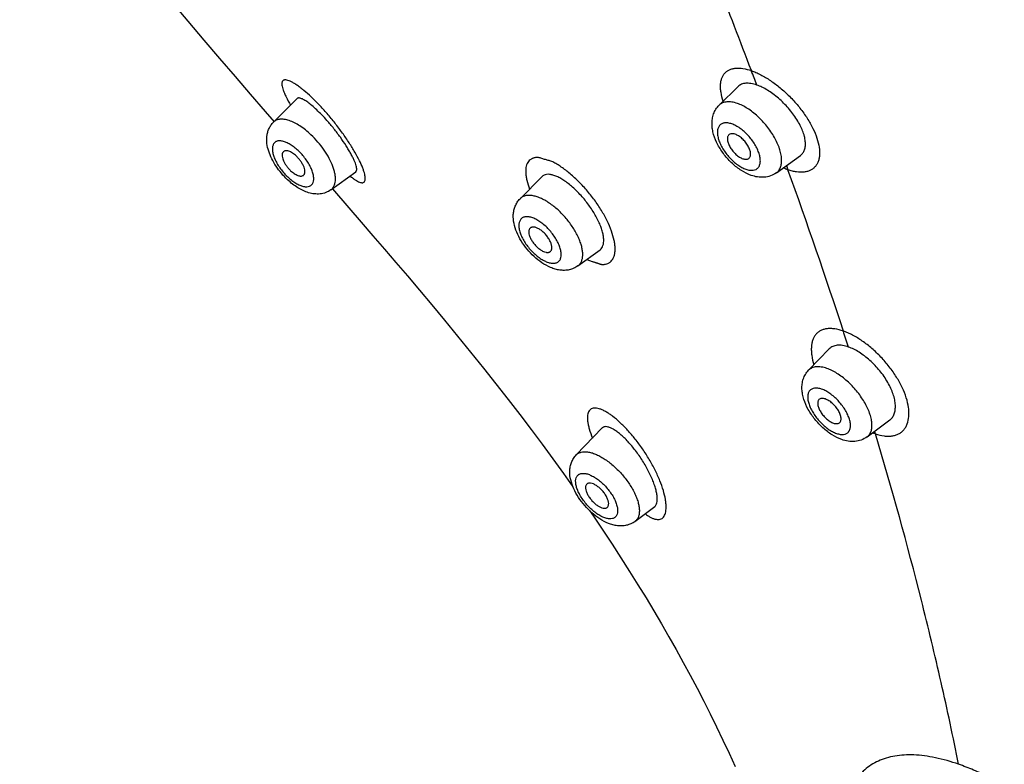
# Model space of a CAD drawing. Header units: millimetres. Extents: x -447 to 363, y -137 to 665.
# Tile 4 of 43: x -158 to -127, y 66 to 90. Entities that reach past the tile are written whole.
import ezdxf

# ---------------------------------------------------------------- set-up
doc = ezdxf.new("R2010")
doc.units = ezdxf.units.MM
doc.header["$LTSCALE"] = 23.1
doc.layers.get('0').update_dxf_attribs({"linetype": 'CONTINUOUS'})

msp = doc.modelspace()

# ---------------------------------------------------------------- linework, layer by layer
at = {"color": 7, "linetype": 'CONTINUOUS'}
for p, q in [((-135.769, 87.11), (-135.155, 87.717)), ((-150.177, 86.562), (-149.411, 87.326)), ((-133.92, 84.926), (-133.14, 85.489)), ((-148.317, 84.379), (-147.514, 84.961)), ((-142.204, 84.091), (-141.494, 84.807)), ((-140.335, 81.919), (-139.617, 82.443)), ((-132.877, 78.55), (-132.21, 79.238)), ((-130.986, 76.398), (-130.255, 76.943)), ((-140.389, 75.815), (-139.55, 76.684)), ((-138.49, 73.667), (-137.854, 74.146))]:
    msp.add_line(p, q, dxfattribs=at)
at = {"color": 9, "linetype": 'CONTINUOUS'}
for p, q in [((-133.595, 85.161), (-133.546, 85.025)), ((-130.717, 76.496), (-130.742, 76.58))]:
    msp.add_line(p, q, dxfattribs=at)
at = {"color": 7, "linetype": 'CONTINUOUS'}
for points in [[(-158.379, 96.467), (-158.043, 96.039), (-157.439, 95.277), (-156.844, 94.533), (-156.259, 93.809), (-155.683, 93.102), (-155.116, 92.413), (-154.559, 91.742), (-154.012, 91.086), (-153.475, 90.446), (-152.946, 89.822), (-152.427, 89.212), (-151.918, 88.617), (-151.417, 88.034), (-150.926, 87.464), (-150.443, 86.907), (-150.157, 86.578)], [(-148.273, 84.411), (-147.742, 83.8), (-147.341, 83.337), (-146.959, 82.895), (-146.587, 82.463), (-146.219, 82.033), (-145.847, 81.596), (-145.459, 81.137), (-145.06, 80.662), (-144.645, 80.164), (-144.225, 79.654), (-143.804, 79.137), (-143.388, 78.62), (-142.985, 78.111), (-142.592, 77.609), (-142.214, 77.118), (-141.847, 76.634), (-141.49, 76.157), (-141.143, 75.685), (-140.804, 75.217), (-140.494, 74.782)], [(-139.961, 74.016), (-139.836, 73.835), (-139.53, 73.382), (-139.233, 72.934), (-138.944, 72.491), (-138.665, 72.053), (-138.395, 71.621), (-138.133, 71.195), (-137.879, 70.774), (-137.633, 70.356), (-137.393, 69.94), (-137.158, 69.526), (-136.929, 69.112), (-136.705, 68.697), (-136.485, 68.282), (-136.27, 67.865), (-136.059, 67.447), (-135.852, 67.026), (-135.649, 66.602), (-135.449, 66.175), (-135.253, 65.745)]]:
    msp.add_lwpolyline(points, dxfattribs=at)
at = {"color": 9, "linetype": 'CONTINUOUS'}
for centre, radius, start, end in [((-402.526, -13.051), 286.308, 20.71621, 21.93994), ((-363.999, 1.603), 245.088, 20.58191, 20.69805), ((-296.05, 26.249), 172.806, 18.05789, 19.88485), ((-139.185, 83.679), 1.77, 240.9594, 242.9653), ((-278.262, 32.101), 154.08, 17.83791, 18.03915), ((-130.176, 78.081), 1.675, 247.8048, 251.1529)]:
    msp.add_arc(centre, radius, start, end, dxfattribs=at)
for points, knots in [([(-147.499, 165.979), (-146.463, 165.62), (-144.37, 164.82), (-141.243, 163.418), (-138.075, 161.796), (-134.88, 159.962), (-131.673, 157.924), (-128.468, 155.692), (-125.28, 153.276), (-122.123, 150.687), (-119.012, 147.937), (-115.961, 145.038), (-112.984, 142.004), (-110.095, 138.848), (-107.307, 135.584), (-104.632, 132.229), (-102.083, 128.796), (-99.671, 125.302), (-97.408, 121.763), (-95.304, 118.195), (-93.368, 114.614), (-91.61, 111.036), (-90.037, 107.479), (-88.656, 103.957), (-87.474, 100.488), (-86.496, 97.086), (-85.727, 93.768), (-85.17, 90.548), (-84.827, 87.441), (-84.701, 84.461), (-84.793, 81.621), (-85.101, 78.933), (-85.625, 76.411), (-86.127, 74.812), (-86.415, 74.048)], [0, 0, 0, 0, 0.027771, 0.056714, 0.08678, 0.117905, 0.150012, 0.183016, 0.216822, 0.251327, 0.286422, 0.321994, 0.357924, 0.394091, 0.430373, 0.466645, 0.502784, 0.538667, 0.574173, 0.609184, 0.643588, 0.677276, 0.710147, 0.742108, 0.773073, 0.802969, 0.831735, 0.859325, 0.885707, 0.910873, 0.934833, 0.957625, 0.979315, 1, 1, 1, 1]), ([(-86.415, 74.046), (-86.988, 74.234), (-88.136, 74.626), (-89.854, 75.254), (-91.576, 75.919), (-93.873, 76.851), (-96.158, 77.83), (-98.437, 78.826), (-100.144, 79.575), (-101.845, 80.32), (-104.097, 81.303), (-106.886, 82.512), (-109.659, 83.693), (-111.852, 84.608), (-113.998, 85.49), (-116.638, 86.546), (-119.756, 87.754), (-122.802, 88.9), (-126.713, 90.334), (-131.421, 92.004), (-135.144, 93.295), (-136.953, 93.924)], [0, 0, 0, 0, 0.033286, 0.066989, 0.100994, 0.135188, 0.203876, 0.238249, 0.272561, 0.306759, 0.340803, 0.408259, 0.474594, 0.507238, 0.539478, 0.602694, 0.664242, 0.724144, 0.78242, 0.894218, 1, 1, 1, 1]), ([(-135.639, 87.239), (-135.67, 87.332), (-135.706, 87.47), (-135.726, 87.652), (-135.727, 87.774), (-135.714, 87.886), (-135.686, 87.987), (-135.644, 88.076), (-135.587, 88.152), (-135.517, 88.214), (-135.434, 88.261), (-135.339, 88.293), (-135.193, 88.317), (-134.984, 88.304), (-134.817, 88.259), (-134.729, 88.228)], [0, 0, 0, 0, 0.158074, 0.228917, 0.294331, 0.354621, 0.410402, 0.462661, 0.512716, 0.562139, 0.612606, 0.665625, 0.722385, 0.85011, 1, 1, 1, 1]), ([(-134.729, 88.228), (-134.679, 88.211), (-134.577, 88.17), (-134.368, 88.07), (-134.102, 87.91), (-133.791, 87.675), (-133.492, 87.402), (-133.217, 87.1), (-132.976, 86.78), (-132.779, 86.455), (-132.633, 86.135), (-132.543, 85.834), (-132.517, 85.596), (-132.531, 85.427), (-132.558, 85.316), (-132.599, 85.217), (-132.657, 85.132), (-132.729, 85.062), (-132.815, 85.007), (-132.913, 84.969), (-133.064, 84.939), (-133.232, 84.945), (-133.407, 84.98), (-133.499, 85.009), (-133.546, 85.025)], [0, 0, 0, 0, 0.031713, 0.065495, 0.138287, 0.216388, 0.297619, 0.379586, 0.459844, 0.536098, 0.606321, 0.669018, 0.723416, 0.747653, 0.770116, 0.791145, 0.811209, 0.830876, 0.850772, 0.871481, 0.893478, 0.942563, 0.970192, 1, 1, 1, 1]), ([(-149.344, 87.706), (-149.379, 87.732), (-149.446, 87.779), (-149.543, 87.839), (-149.63, 87.884), (-149.706, 87.914), (-149.762, 87.927), (-149.802, 87.928), (-149.826, 87.925), (-149.848, 87.918), (-149.866, 87.907), (-149.881, 87.892), (-149.892, 87.873), (-149.9, 87.851), (-149.906, 87.814), (-149.904, 87.758), (-149.889, 87.681), (-149.86, 87.592), (-149.819, 87.489), (-149.742, 87.327), (-149.672, 87.202), (-149.62, 87.116)], [0, 0, 0, 0, 0.090487, 0.169444, 0.236742, 0.292552, 0.337525, 0.356409, 0.373273, 0.388585, 0.402975, 0.417205, 0.432068, 0.44826, 0.466312, 0.509312, 0.562918, 0.627841, 0.704245, 0.791992, 1, 1, 1, 1]), ([(-149.193, 87.588), (-149.206, 87.599), (-149.256, 87.639), (-149.306, 87.679), (-149.344, 87.706)], [0, 0, 0, 0, 0.263178, 1, 1, 1, 1]), ([(-147.703, 84.824), (-147.674, 84.8), (-147.618, 84.757), (-147.536, 84.7), (-147.463, 84.657), (-147.398, 84.627), (-147.343, 84.61), (-147.295, 84.606), (-147.261, 84.615), (-147.24, 84.631), (-147.223, 84.651), (-147.21, 84.688), (-147.205, 84.741), (-147.21, 84.808), (-147.226, 84.887), (-147.253, 84.978), (-147.306, 85.124), (-147.4, 85.331), (-147.547, 85.603), (-147.731, 85.902), (-147.946, 86.216), (-148.184, 86.532), (-148.437, 86.837), (-148.694, 87.12), (-148.944, 87.371), (-149.112, 87.521), (-149.193, 87.588)], [0, 0, 0, 0, 0.02725, 0.051034, 0.07137, 0.088351, 0.102176, 0.113258, 0.122451, 0.126821, 0.131324, 0.14149, 0.154179, 0.169998, 0.189236, 0.211988, 0.238222, 0.3008, 0.375687, 0.460726, 0.55304, 0.649189, 0.745452, 0.838115, 0.923906, 1, 1, 1, 1]), ([(-135.18, 87.168), (-135.238, 87.188), (-135.351, 87.218), (-135.516, 87.227), (-135.638, 87.198), (-135.719, 87.154), (-135.754, 87.125), (-135.769, 87.11)], [0, 0, 0, 0, 0.298308, 0.558273, 0.786845, 0.894213, 1, 1, 1, 1]), ([(-133.92, 84.926), (-133.89, 84.948), (-133.836, 85.002), (-133.78, 85.108), (-133.751, 85.236), (-133.748, 85.381), (-133.77, 85.541), (-133.818, 85.713), (-133.888, 85.892), (-134.014, 86.14), (-134.218, 86.438), (-134.466, 86.705), (-134.684, 86.89), (-134.849, 87.007), (-135.013, 87.1), (-135.125, 87.149), (-135.18, 87.168)], [0, 0, 0, 0, 0.038234, 0.078471, 0.122868, 0.172712, 0.228482, 0.290035, 0.356785, 0.427827, 0.578009, 0.73031, 0.803908, 0.874071, 0.939716, 1, 1, 1, 1]), ([(-148.964, 86.159), (-149.021, 86.213), (-149.137, 86.313), (-149.315, 86.442), (-149.492, 86.544), (-149.661, 86.615), (-149.818, 86.655), (-149.96, 86.662), (-150.065, 86.637), (-150.134, 86.599), (-150.163, 86.575), (-150.177, 86.562)], [0, 0, 0, 0, 0.170032, 0.330706, 0.478813, 0.611926, 0.728776, 0.829819, 0.918049, 0.959344, 1, 1, 1, 1]), ([(-135.363, 86.506), (-135.403, 86.52), (-135.48, 86.54), (-135.592, 86.544), (-135.674, 86.52), (-135.727, 86.486), (-135.76, 86.454), (-135.786, 86.415), (-135.814, 86.353), (-135.827, 86.281), (-135.827, 86.204), (-135.818, 86.115), (-135.789, 85.996), (-135.731, 85.85), (-135.65, 85.701), (-135.551, 85.555), (-135.435, 85.417), (-135.308, 85.292), (-135.175, 85.185), (-135.04, 85.1), (-134.948, 85.058), (-134.902, 85.042)], [0, 0, 0, 0, 0.056766, 0.105804, 0.148769, 0.169104, 0.189356, 0.210106, 0.231876, 0.279914, 0.306774, 0.335627, 0.399166, 0.469801, 0.546005, 0.625791, 0.70691, 0.787024, 0.863862, 0.93539, 1, 1, 1, 1]), ([(-134.902, 85.042), (-134.862, 85.028), (-134.785, 85.008), (-134.673, 85.005), (-134.591, 85.028), (-134.538, 85.062), (-134.505, 85.095), (-134.479, 85.133), (-134.451, 85.195), (-134.438, 85.267), (-134.438, 85.345), (-134.447, 85.434), (-134.476, 85.552), (-134.534, 85.698), (-134.614, 85.847), (-134.714, 85.994), (-134.83, 86.132), (-134.956, 86.257), (-135.09, 86.364), (-135.224, 86.448), (-135.317, 86.491), (-135.363, 86.506)], [0, 0, 0, 0, 0.056766, 0.105804, 0.148769, 0.169104, 0.189356, 0.210106, 0.231876, 0.279914, 0.306774, 0.335627, 0.399166, 0.469801, 0.546005, 0.625791, 0.70691, 0.787024, 0.863862, 0.93539, 1, 1, 1, 1]), ([(-149.376, 85.644), (-149.417, 85.683), (-149.5, 85.754), (-149.63, 85.844), (-149.756, 85.91), (-149.875, 85.951), (-149.983, 85.965), (-150.063, 85.951), (-150.114, 85.924), (-150.146, 85.897), (-150.172, 85.864), (-150.199, 85.809), (-150.215, 85.724), (-150.208, 85.609), (-150.175, 85.479), (-150.12, 85.34), (-150.042, 85.197), (-149.914, 85.005), (-149.796, 84.873), (-149.71, 84.792)], [0, 0, 0, 0, 0.079138, 0.152978, 0.219639, 0.277863, 0.327383, 0.369487, 0.388855, 0.407847, 0.427143, 0.447383, 0.492509, 0.545864, 0.607957, 0.678021, 0.754486, 0.835272, 1, 1, 1, 1]), ([(-148.317, 84.379), (-148.297, 84.394), (-148.259, 84.43), (-148.216, 84.497), (-148.187, 84.578), (-148.172, 84.67), (-148.172, 84.773), (-148.185, 84.885), (-148.213, 85.004), (-148.268, 85.177), (-148.371, 85.402), (-148.534, 85.668), (-148.733, 85.925), (-148.885, 86.084), (-148.964, 86.159)], [0, 0, 0, 0, 0.03676, 0.074757, 0.115576, 0.16037, 0.209834, 0.264272, 0.323681, 0.387825, 0.528446, 0.68148, 0.840875, 1, 1, 1, 1]), ([(-149.71, 84.792), (-149.669, 84.753), (-149.586, 84.682), (-149.456, 84.592), (-149.33, 84.526), (-149.211, 84.485), (-149.103, 84.471), (-149.023, 84.485), (-148.972, 84.512), (-148.94, 84.539), (-148.914, 84.572), (-148.887, 84.627), (-148.871, 84.712), (-148.878, 84.827), (-148.911, 84.957), (-148.966, 85.096), (-149.044, 85.239), (-149.172, 85.431), (-149.29, 85.564), (-149.376, 85.644)], [0, 0, 0, 0, 0.079138, 0.152978, 0.219639, 0.277863, 0.327383, 0.369487, 0.388855, 0.407847, 0.427143, 0.447383, 0.492509, 0.545864, 0.607957, 0.678021, 0.754486, 0.835272, 1, 1, 1, 1]), ([(-141.181, 85.293), (-141.2, 85.299), (-141.239, 85.311), (-141.317, 85.334), (-141.394, 85.356), (-141.472, 85.38), (-141.529, 85.399), (-141.585, 85.415), (-141.637, 85.424), (-141.686, 85.422), (-141.729, 85.414), (-141.77, 85.403), (-141.808, 85.39), (-141.844, 85.373), (-141.888, 85.345), (-141.936, 85.298), (-141.979, 85.228), (-142.008, 85.143), (-142.023, 85.046), (-142.025, 84.937), (-142.013, 84.816), (-141.978, 84.633), (-141.934, 84.494), (-141.899, 84.4)], [0, 0, 0, 0, 0.035294, 0.070158, 0.139487, 0.174573, 0.209888, 0.243853, 0.274444, 0.301444, 0.326458, 0.350602, 0.374076, 0.396875, 0.419206, 0.463736, 0.510211, 0.560713, 0.616766, 0.679342, 0.748937, 0.82568, 1, 1, 1, 1]), ([(-139.99, 82.102), (-139.971, 82.096), (-139.932, 82.083), (-139.885, 82.068), (-139.846, 82.056), (-139.818, 82.047), (-139.789, 82.038), (-139.76, 82.028), (-139.731, 82.019), (-139.702, 82.01), (-139.673, 82), (-139.644, 81.989), (-139.615, 81.979), (-139.588, 81.973), (-139.561, 81.968), (-139.528, 81.966), (-139.49, 81.969), (-139.432, 81.98), (-139.377, 81.995), (-139.327, 82.02), (-139.282, 82.051), (-139.233, 82.1), (-139.187, 82.175), (-139.154, 82.265), (-139.136, 82.368), (-139.131, 82.483), (-139.14, 82.61), (-139.172, 82.801), (-139.249, 83.06), (-139.388, 83.384), (-139.574, 83.72), (-139.798, 84.054), (-140.053, 84.374), (-140.329, 84.668), (-140.613, 84.925), (-140.854, 85.106), (-141.043, 85.223), (-141.136, 85.272), (-141.181, 85.293)], [0, 0, 0, 0, 0.012596, 0.025072, 0.031277, 0.037489, 0.043754, 0.050098, 0.056406, 0.06262, 0.069034, 0.075662, 0.08196, 0.087874, 0.093467, 0.098684, 0.108347, 0.117498, 0.135132, 0.143649, 0.152067, 0.169049, 0.186934, 0.206402, 0.227938, 0.251847, 0.278257, 0.307193, 0.372345, 0.446081, 0.526435, 0.610915, 0.696792, 0.781221, 0.861476, 0.93514, 0.968807, 1, 1, 1, 1]), ([(-133.546, 85.025), (-133.559, 85.03), (-133.611, 85.048), (-133.661, 85.069), (-133.699, 85.085)], [0, 0, 0, 0, 0.243423, 1, 1, 1, 1]), ([(-141.259, 83.949), (-141.306, 83.981), (-141.4, 84.039), (-141.542, 84.11), (-141.679, 84.162), (-141.808, 84.192), (-141.928, 84.202), (-142.036, 84.188), (-142.13, 84.153), (-142.182, 84.114), (-142.204, 84.091)], [0, 0, 0, 0, 0.166651, 0.321885, 0.464334, 0.593315, 0.709081, 0.813137, 0.908558, 1, 1, 1, 1]), ([(-140.335, 81.919), (-140.311, 81.937), (-140.266, 81.981), (-140.217, 82.065), (-140.187, 82.166), (-140.176, 82.281), (-140.185, 82.409), (-140.212, 82.547), (-140.256, 82.693), (-140.341, 82.901), (-140.488, 83.162), (-140.71, 83.46), (-140.967, 83.728), (-141.16, 83.882), (-141.259, 83.949)], [0, 0, 0, 0, 0.03716, 0.075841, 0.117856, 0.164432, 0.216202, 0.273311, 0.335544, 0.402411, 0.547054, 0.700321, 0.854044, 1, 1, 1, 1]), ([(-141.565, 83.349), (-141.608, 83.378), (-141.692, 83.429), (-141.82, 83.483), (-141.938, 83.51), (-142.029, 83.509), (-142.092, 83.492), (-142.132, 83.472), (-142.167, 83.445), (-142.206, 83.399), (-142.238, 83.322), (-142.248, 83.213), (-142.232, 83.088), (-142.191, 82.951), (-142.126, 82.807), (-142.04, 82.661), (-141.936, 82.518), (-141.818, 82.384), (-141.691, 82.265), (-141.599, 82.195), (-141.553, 82.163)], [0, 0, 0, 0, 0.070629, 0.133798, 0.188688, 0.235643, 0.256795, 0.27692, 0.296586, 0.316421, 0.358756, 0.407701, 0.464818, 0.530089, 0.602462, 0.680218, 0.761223, 0.843117, 0.923481, 1, 1, 1, 1]), ([(-141.553, 82.163), (-141.51, 82.134), (-141.426, 82.084), (-141.298, 82.029), (-141.18, 82.002), (-141.089, 82.003), (-141.026, 82.021), (-140.986, 82.04), (-140.951, 82.067), (-140.912, 82.113), (-140.88, 82.19), (-140.87, 82.299), (-140.886, 82.425), (-140.927, 82.561), (-140.992, 82.706), (-141.078, 82.852), (-141.182, 82.994), (-141.3, 83.128), (-141.427, 83.248), (-141.519, 83.318), (-141.565, 83.349)], [0, 0, 0, 0, 0.070629, 0.133798, 0.188688, 0.235643, 0.256795, 0.27692, 0.296586, 0.316421, 0.358756, 0.407701, 0.464818, 0.530089, 0.602462, 0.680218, 0.761223, 0.843117, 0.923481, 1, 1, 1, 1]), ([(-131.755, 79.815), (-131.845, 79.847), (-131.979, 79.882), (-132.155, 79.898), (-132.274, 79.894), (-132.383, 79.873), (-132.481, 79.836), (-132.567, 79.783), (-132.641, 79.715), (-132.7, 79.631), (-132.745, 79.534), (-132.776, 79.424), (-132.791, 79.302), (-132.792, 79.17), (-132.774, 78.974), (-132.739, 78.824), (-132.709, 78.724)], [0, 0, 0, 0, 0.144504, 0.20898, 0.268699, 0.324316, 0.376757, 0.427247, 0.477272, 0.528405, 0.582063, 0.63941, 0.701284, 0.76817, 0.840288, 1, 1, 1, 1]), ([(-130.717, 76.496), (-130.626, 76.463), (-130.489, 76.428), (-130.308, 76.415), (-130.185, 76.423), (-130.072, 76.448), (-129.968, 76.49), (-129.877, 76.548), (-129.799, 76.623), (-129.735, 76.712), (-129.668, 76.855), (-129.635, 77.021), (-129.632, 77.198), (-129.651, 77.401), (-129.716, 77.671), (-129.849, 78.002), (-130.035, 78.338), (-130.266, 78.667), (-130.533, 78.977), (-130.826, 79.255), (-131.132, 79.494), (-131.395, 79.656), (-131.603, 79.757), (-131.705, 79.798), (-131.755, 79.815)], [0, 0, 0, 0, 0.056671, 0.082222, 0.106127, 0.128654, 0.150152, 0.171052, 0.191866, 0.213126, 0.235309, 0.283824, 0.310746, 0.339558, 0.402803, 0.472941, 0.548572, 0.627774, 0.708363, 0.78802, 0.864492, 0.935753, 0.968863, 1, 1, 1, 1]), ([(-132.288, 78.608), (-132.347, 78.629), (-132.435, 78.652), (-132.552, 78.664), (-132.654, 78.661), (-132.749, 78.639), (-132.828, 78.594), (-132.862, 78.566), (-132.877, 78.55)], [0, 0, 0, 0, 0.301033, 0.436383, 0.562171, 0.789383, 0.895547, 1, 1, 1, 1]), ([(-130.986, 76.398), (-130.957, 76.419), (-130.905, 76.473), (-130.853, 76.579), (-130.828, 76.705), (-130.829, 76.848), (-130.856, 77.005), (-130.907, 77.174), (-130.981, 77.35), (-131.112, 77.594), (-131.32, 77.888), (-131.571, 78.151), (-131.791, 78.333), (-131.956, 78.448), (-132.121, 78.541), (-132.233, 78.589), (-132.288, 78.608)], [0, 0, 0, 0, 0.037488, 0.077045, 0.120891, 0.170335, 0.22585, 0.287284, 0.354034, 0.425181, 0.575838, 0.728855, 0.802851, 0.87341, 0.93942, 1, 1, 1, 1]), ([(-132.457, 77.938), (-132.497, 77.952), (-132.573, 77.972), (-132.683, 77.976), (-132.764, 77.953), (-132.815, 77.92), (-132.847, 77.889), (-132.872, 77.852), (-132.898, 77.791), (-132.913, 77.7), (-132.902, 77.578), (-132.867, 77.443), (-132.807, 77.301), (-132.724, 77.155), (-132.623, 77.012), (-132.507, 76.877), (-132.38, 76.754), (-132.247, 76.65), (-132.113, 76.566), (-132.021, 76.525), (-131.975, 76.509)], [0, 0, 0, 0, 0.057035, 0.106055, 0.148646, 0.168668, 0.188547, 0.208892, 0.230256, 0.277567, 0.332684, 0.395945, 0.466541, 0.542921, 0.623063, 0.704677, 0.785372, 0.862822, 0.934925, 1, 1, 1, 1]), ([(-131.975, 76.509), (-131.936, 76.495), (-131.86, 76.475), (-131.75, 76.471), (-131.669, 76.494), (-131.618, 76.527), (-131.586, 76.558), (-131.56, 76.595), (-131.534, 76.656), (-131.52, 76.747), (-131.53, 76.869), (-131.566, 77.004), (-131.626, 77.146), (-131.708, 77.292), (-131.809, 77.435), (-131.925, 77.57), (-132.053, 77.693), (-132.186, 77.797), (-132.32, 77.881), (-132.412, 77.922), (-132.457, 77.938)], [0, 0, 0, 0, 0.057035, 0.106055, 0.148646, 0.168668, 0.188547, 0.208892, 0.230256, 0.277567, 0.332684, 0.395945, 0.466541, 0.542921, 0.623063, 0.704677, 0.785372, 0.862822, 0.934925, 1, 1, 1, 1]), ([(-139.332, 77.147), (-139.368, 77.171), (-139.438, 77.214), (-139.543, 77.268), (-139.639, 77.305), (-139.726, 77.325), (-139.804, 77.33), (-139.873, 77.318), (-139.931, 77.288), (-139.976, 77.24), (-140.007, 77.176), (-140.025, 77.098), (-140.029, 77.006), (-140.021, 76.899), (-140.001, 76.78), (-139.955, 76.595), (-139.905, 76.454), (-139.866, 76.356)], [0, 0, 0, 0, 0.080733, 0.152578, 0.215664, 0.270436, 0.317802, 0.359374, 0.397724, 0.436278, 0.478502, 0.527005, 0.583436, 0.648708, 0.723152, 0.806732, 1, 1, 1, 1]), ([(-139.212, 77.062), (-139.222, 77.07), (-139.261, 77.099), (-139.301, 77.127), (-139.332, 77.147)], [0, 0, 0, 0, 0.25924, 1, 1, 1, 1]), ([(-138.161, 73.914), (-138.13, 73.89), (-138.069, 73.847), (-137.977, 73.794), (-137.892, 73.755), (-137.812, 73.732), (-137.739, 73.725), (-137.673, 73.734), (-137.615, 73.761), (-137.566, 73.805), (-137.529, 73.865), (-137.502, 73.94), (-137.486, 74.029), (-137.481, 74.132), (-137.487, 74.248), (-137.511, 74.427), (-137.572, 74.675), (-137.685, 74.993), (-137.838, 75.329), (-138.026, 75.672), (-138.241, 76.008), (-138.475, 76.324), (-138.719, 76.61), (-138.962, 76.856), (-139.13, 77), (-139.212, 77.062)], [0, 0, 0, 0, 0.026406, 0.049945, 0.070725, 0.088961, 0.105014, 0.119464, 0.133159, 0.147159, 0.162496, 0.179927, 0.199948, 0.222841, 0.248701, 0.27749, 0.343428, 0.419133, 0.502325, 0.590255, 0.679971, 0.768485, 0.852939, 0.930846, 1, 1, 1, 1]), ([(-128.028, 65.82), (-128.207, 66.704), (-128.587, 68.475), (-129.443, 72.045), (-130.183, 74.715), (-130.717, 76.496)], [0, 0, 0, 0, 0.245587, 0.493516, 1, 1, 1, 1]), ([(-140.389, 75.815), (-140.369, 75.836), (-140.32, 75.874), (-140.232, 75.909), (-140.13, 75.922), (-140.016, 75.915), (-139.893, 75.888), (-139.762, 75.841), (-139.625, 75.775), (-139.534, 75.721), (-139.488, 75.692)], [0, 0, 0, 0, 0.09064, 0.185353, 0.288874, 0.404338, 0.533305, 0.676091, 0.832085, 1, 1, 1, 1]), ([(-139.488, 75.692), (-139.387, 75.627), (-139.19, 75.476), (-138.924, 75.211), (-138.691, 74.915), (-138.535, 74.653), (-138.442, 74.445), (-138.391, 74.298), (-138.359, 74.16), (-138.346, 74.032), (-138.352, 73.916), (-138.377, 73.814), (-138.423, 73.729), (-138.467, 73.685), (-138.49, 73.667)], [0, 0, 0, 0, 0.145154, 0.299128, 0.453339, 0.599173, 0.666575, 0.729221, 0.786562, 0.838325, 0.884612, 0.926035, 0.963855, 1, 1, 1, 1]), ([(-139.688, 73.894), (-139.734, 73.923), (-139.825, 73.99), (-139.953, 74.105), (-140.073, 74.234), (-140.18, 74.372), (-140.27, 74.515), (-140.34, 74.656), (-140.388, 74.791), (-140.411, 74.915), (-140.408, 75.024), (-140.383, 75.102), (-140.348, 75.15), (-140.317, 75.178), (-140.28, 75.199), (-140.222, 75.219), (-140.135, 75.223), (-140.021, 75.2), (-139.897, 75.151), (-139.814, 75.103), (-139.772, 75.076)], [0, 0, 0, 0, 0.076259, 0.156796, 0.239259, 0.32117, 0.400084, 0.473761, 0.540342, 0.598596, 0.648273, 0.690664, 0.71021, 0.729386, 0.748858, 0.769251, 0.814591, 0.868023, 0.930073, 1, 1, 1, 1]), ([(-139.772, 75.076), (-139.726, 75.047), (-139.635, 74.98), (-139.506, 74.865), (-139.386, 74.736), (-139.279, 74.598), (-139.189, 74.455), (-139.119, 74.314), (-139.071, 74.179), (-139.049, 74.055), (-139.051, 73.946), (-139.077, 73.868), (-139.111, 73.82), (-139.142, 73.792), (-139.179, 73.771), (-139.238, 73.751), (-139.325, 73.747), (-139.438, 73.77), (-139.563, 73.819), (-139.645, 73.866), (-139.688, 73.894)], [0, 0, 0, 0, 0.076259, 0.156796, 0.239259, 0.32117, 0.400084, 0.473761, 0.540342, 0.598596, 0.648273, 0.690664, 0.71021, 0.729386, 0.748858, 0.769251, 0.814591, 0.868023, 0.930073, 1, 1, 1, 1]), ([(-128.028, 65.82), (-128.274, 65.907), (-128.641, 66.013), (-129.128, 66.097), (-129.466, 66.127), (-129.785, 66.126), (-130.086, 66.093), (-130.365, 66.029), (-130.623, 65.932), (-130.858, 65.804), (-131.069, 65.644), (-131.255, 65.453), (-131.415, 65.232), (-131.549, 64.981), (-131.657, 64.701), (-131.74, 64.394), (-131.777, 64.178), (-131.792, 64.066)], [0, 0, 0, 0, 0.157862, 0.230376, 0.298688, 0.363013, 0.423702, 0.481257, 0.53636, 0.589849, 0.642689, 0.695912, 0.750548, 0.807555, 0.867744, 0.931744, 1, 1, 1, 1]), ([(-121.06, 58.933), (-121.348, 59.74), (-121.982, 60.902), (-123.064, 62.28), (-123.988, 63.242), (-124.976, 64.096), (-125.837, 64.712), (-126.53, 65.132), (-127.036, 65.404), (-127.533, 65.635), (-127.865, 65.764), (-128.028, 65.82)], [0, 0, 0, 0, 0.255523, 0.388632, 0.521877, 0.652425, 0.777368, 0.836887, 0.89401, 0.948461, 1, 1, 1, 1])]:
    msp.add_open_spline(points, degree=3, knots=knots, dxfattribs=at)
at = {"color": 7, "linetype": 'CONTINUOUS'}
for points, knots in [([(-134.554, 87.763), (-134.615, 87.784), (-134.706, 87.809), (-134.826, 87.822), (-134.929, 87.822), (-135.025, 87.802), (-135.106, 87.76), (-135.14, 87.732), (-135.155, 87.717)], [0, 0, 0, 0, 0.305639, 0.442399, 0.568842, 0.794671, 0.898648, 1, 1, 1, 1]), ([(-133.14, 85.489), (-133.11, 85.511), (-133.055, 85.566), (-133.002, 85.674), (-132.978, 85.803), (-132.981, 85.95), (-133.012, 86.112), (-133.069, 86.286), (-133.152, 86.466), (-133.295, 86.717), (-133.522, 87.02), (-133.792, 87.289), (-134.027, 87.477), (-134.204, 87.596), (-134.379, 87.693), (-134.497, 87.743), (-134.554, 87.763)], [0, 0, 0, 0, 0.036934, 0.07569, 0.118649, 0.16725, 0.222054, 0.282961, 0.3494, 0.420466, 0.57165, 0.725952, 0.800751, 0.872124, 0.938868, 1, 1, 1, 1]), ([(-148.447, 86.617), (-148.502, 86.679), (-148.61, 86.796), (-148.771, 86.956), (-148.923, 87.093), (-149.042, 87.187), (-149.129, 87.248), (-149.187, 87.283), (-149.239, 87.311), (-149.285, 87.331), (-149.325, 87.342), (-149.36, 87.346), (-149.389, 87.341), (-149.405, 87.331), (-149.411, 87.326)], [0, 0, 0, 0, 0.200128, 0.385421, 0.550981, 0.692892, 0.754076, 0.808409, 0.855768, 0.89617, 0.92984, 0.957363, 0.97998, 1, 1, 1, 1]), ([(-134.734, 84.845), (-134.844, 84.883), (-135.061, 84.993), (-135.353, 85.223), (-135.61, 85.505), (-135.816, 85.82), (-135.936, 86.103), (-135.989, 86.331), (-136.005, 86.5), (-135.995, 86.667), (-135.954, 86.83), (-135.88, 86.982), (-135.809, 87.07), (-135.769, 87.11)], [0, 0, 0, 0, 0.12247, 0.252809, 0.387646, 0.520747, 0.646954, 0.707183, 0.765993, 0.824139, 0.882331, 0.940957, 1, 1, 1, 1]), ([(-147.514, 84.961), (-147.51, 84.964), (-147.502, 84.972), (-147.493, 84.987), (-147.488, 85.006), (-147.484, 85.039), (-147.488, 85.088), (-147.503, 85.157), (-147.53, 85.239), (-147.568, 85.333), (-147.618, 85.437), (-147.678, 85.552), (-147.749, 85.675), (-147.858, 85.853), (-148.015, 86.082), (-148.221, 86.353), (-148.37, 86.531), (-148.447, 86.617)], [0, 0, 0, 0, 0.008198, 0.017006, 0.026948, 0.038389, 0.066575, 0.10257, 0.146611, 0.198578, 0.258113, 0.324673, 0.39755, 0.475889, 0.644916, 0.822843, 1, 1, 1, 1]), ([(-149.72, 84.702), (-149.79, 84.767), (-149.922, 84.907), (-150.094, 85.135), (-150.234, 85.375), (-150.336, 85.621), (-150.395, 85.869), (-150.398, 86.078), (-150.366, 86.24), (-150.323, 86.357), (-150.261, 86.467), (-150.206, 86.532), (-150.177, 86.562)], [0, 0, 0, 0, 0.136014, 0.271896, 0.403715, 0.529013, 0.648034, 0.763934, 0.822153, 0.880915, 0.940252, 1, 1, 1, 1]), ([(-135.459, 86.152), (-135.468, 86.144), (-135.484, 86.122), (-135.498, 86.083), (-135.504, 86.037), (-135.501, 85.965), (-135.474, 85.865), (-135.414, 85.744), (-135.331, 85.626), (-135.23, 85.52), (-135.121, 85.436), (-135.043, 85.396), (-135.004, 85.382)], [0, 0, 0, 0, 0.038436, 0.079868, 0.125935, 0.177488, 0.297114, 0.435459, 0.58463, 0.734831, 0.8761, 1, 1, 1, 1]), ([(-135.253, 86.173), (-135.273, 86.18), (-135.313, 86.191), (-135.37, 86.193), (-135.421, 86.182), (-135.448, 86.163), (-135.459, 86.152)], [0, 0, 0, 0, 0.298634, 0.558806, 0.787529, 1, 1, 1, 1]), ([(-134.813, 85.39), (-134.803, 85.397), (-134.784, 85.416), (-134.764, 85.453), (-134.754, 85.498), (-134.753, 85.549), (-134.761, 85.605), (-134.783, 85.688), (-134.833, 85.795), (-134.917, 85.918), (-135.019, 86.029), (-135.132, 86.117), (-135.213, 86.159), (-135.253, 86.173)], [0, 0, 0, 0, 0.038255, 0.078494, 0.122883, 0.172719, 0.228488, 0.290051, 0.42774, 0.578016, 0.730435, 0.874177, 1, 1, 1, 1]), ([(-149.435, 85.466), (-149.474, 85.502), (-149.534, 85.551), (-149.619, 85.6), (-149.678, 85.625), (-149.733, 85.639), (-149.783, 85.641), (-149.825, 85.631), (-149.849, 85.615), (-149.858, 85.606)], [0, 0, 0, 0, 0.330599, 0.478807, 0.612011, 0.72894, 0.830051, 0.918341, 1, 1, 1, 1]), ([(-149.858, 85.606), (-149.864, 85.6), (-149.875, 85.586), (-149.887, 85.561), (-149.894, 85.532), (-149.898, 85.486), (-149.889, 85.421), (-149.863, 85.338), (-149.821, 85.25), (-149.765, 85.161), (-149.697, 85.075), (-149.647, 85.021), (-149.62, 84.996)], [0, 0, 0, 0, 0.036694, 0.075477, 0.11758, 0.163827, 0.27007, 0.394738, 0.535072, 0.686523, 0.843514, 1, 1, 1, 1]), ([(-149.21, 84.845), (-149.203, 84.851), (-149.189, 84.863), (-149.174, 84.887), (-149.164, 84.915), (-149.157, 84.96), (-149.162, 85.026), (-149.187, 85.111), (-149.229, 85.202), (-149.286, 85.295), (-149.355, 85.384), (-149.408, 85.44), (-149.435, 85.466)], [0, 0, 0, 0, 0.036772, 0.074782, 0.115614, 0.160422, 0.264152, 0.387623, 0.52829, 0.681375, 0.840823, 1, 1, 1, 1]), ([(-135.004, 85.382), (-134.986, 85.376), (-134.95, 85.366), (-134.898, 85.362), (-134.852, 85.369), (-134.825, 85.382), (-134.813, 85.39)], [0, 0, 0, 0, 0.295066, 0.556156, 0.787758, 1, 1, 1, 1]), ([(-149.62, 84.996), (-149.583, 84.962), (-149.526, 84.916), (-149.445, 84.867), (-149.389, 84.842), (-149.336, 84.826), (-149.288, 84.821), (-149.245, 84.826), (-149.22, 84.838), (-149.21, 84.845)], [0, 0, 0, 0, 0.325298, 0.472428, 0.605911, 0.724405, 0.827889, 0.918264, 1, 1, 1, 1]), ([(-148.317, 84.379), (-148.369, 84.342), (-148.482, 84.282), (-148.668, 84.239), (-148.856, 84.241), (-149.041, 84.279), (-149.22, 84.349), (-149.394, 84.444), (-149.562, 84.562), (-149.668, 84.653), (-149.72, 84.702)], [0, 0, 0, 0, 0.12255, 0.243583, 0.36307, 0.482576, 0.604608, 0.731239, 0.863247, 1, 1, 1, 1]), ([(-140.611, 84.55), (-140.657, 84.587), (-140.748, 84.655), (-140.885, 84.742), (-141.015, 84.808), (-141.136, 84.854), (-141.247, 84.878), (-141.345, 84.88), (-141.43, 84.858), (-141.476, 84.826), (-141.494, 84.807)], [0, 0, 0, 0, 0.179202, 0.344025, 0.492609, 0.623817, 0.737539, 0.835204, 0.920515, 1, 1, 1, 1]), ([(-133.92, 84.926), (-133.978, 84.884), (-134.106, 84.818), (-134.316, 84.776), (-134.529, 84.786), (-134.667, 84.821), (-134.734, 84.845)], [0, 0, 0, 0, 0.251679, 0.50104, 0.749086, 1, 1, 1, 1]), ([(-139.617, 82.443), (-139.596, 82.459), (-139.558, 82.499), (-139.52, 82.578), (-139.5, 82.675), (-139.498, 82.788), (-139.515, 82.915), (-139.548, 83.054), (-139.599, 83.203), (-139.692, 83.418), (-139.844, 83.693), (-140.069, 84.009), (-140.326, 84.3), (-140.515, 84.473), (-140.611, 84.55)], [0, 0, 0, 0, 0.031276, 0.065241, 0.103954, 0.148568, 0.199521, 0.256746, 0.319827, 0.388101, 0.536634, 0.694253, 0.851767, 1, 1, 1, 1]), ([(-141.501, 82.024), (-141.589, 82.083), (-141.758, 82.22), (-141.983, 82.457), (-142.172, 82.721), (-142.318, 83), (-142.41, 83.286), (-142.432, 83.529), (-142.408, 83.717), (-142.365, 83.854), (-142.298, 83.982), (-142.238, 84.057), (-142.204, 84.091)], [0, 0, 0, 0, 0.130728, 0.26554, 0.399589, 0.52837, 0.649931, 0.766264, 0.82407, 0.882229, 0.940909, 1, 1, 1, 1]), ([(-141.882, 83.137), (-141.889, 83.13), (-141.902, 83.113), (-141.915, 83.081), (-141.922, 83.045), (-141.923, 82.988), (-141.908, 82.908), (-141.867, 82.808), (-141.807, 82.705), (-141.731, 82.605), (-141.644, 82.515), (-141.579, 82.464), (-141.546, 82.441)], [0, 0, 0, 0, 0.0372, 0.076835, 0.1203, 0.168445, 0.279665, 0.409645, 0.553671, 0.705089, 0.856371, 1, 1, 1, 1]), ([(-141.553, 83.088), (-141.584, 83.109), (-141.646, 83.145), (-141.727, 83.171), (-141.786, 83.176), (-141.823, 83.171), (-141.856, 83.159), (-141.874, 83.145), (-141.882, 83.137)], [0, 0, 0, 0, 0.321838, 0.592949, 0.708818, 0.812968, 0.908476, 1, 1, 1, 1]), ([(-141.23, 82.38), (-141.222, 82.386), (-141.206, 82.401), (-141.189, 82.431), (-141.179, 82.466), (-141.174, 82.522), (-141.186, 82.604), (-141.224, 82.707), (-141.284, 82.813), (-141.361, 82.917), (-141.451, 83.011), (-141.518, 83.064), (-141.553, 83.088)], [0, 0, 0, 0, 0.037174, 0.075868, 0.117898, 0.164492, 0.273183, 0.402194, 0.546889, 0.700212, 0.853991, 1, 1, 1, 1]), ([(-141.546, 82.441), (-141.516, 82.421), (-141.459, 82.388), (-141.383, 82.361), (-141.327, 82.354), (-141.29, 82.355), (-141.258, 82.364), (-141.239, 82.374), (-141.23, 82.38)], [0, 0, 0, 0, 0.317002, 0.588259, 0.705775, 0.811973, 0.908924, 1, 1, 1, 1]), ([(-140.335, 81.919), (-140.377, 81.888), (-140.467, 81.837), (-140.615, 81.789), (-140.768, 81.771), (-140.921, 81.781), (-141.071, 81.813), (-141.27, 81.884), (-141.411, 81.963), (-141.501, 82.024)], [0, 0, 0, 0, 0.124563, 0.248168, 0.370621, 0.492474, 0.614991, 0.739718, 1, 1, 1, 1]), ([(-131.588, 79.3), (-131.651, 79.322), (-131.744, 79.347), (-131.867, 79.359), (-131.974, 79.356), (-132.074, 79.332), (-132.158, 79.285), (-132.194, 79.255), (-132.21, 79.238)], [0, 0, 0, 0, 0.30082, 0.436052, 0.561731, 0.788885, 0.895201, 1, 1, 1, 1]), ([(-130.255, 76.943), (-130.223, 76.967), (-130.165, 77.026), (-130.105, 77.141), (-130.074, 77.277), (-130.07, 77.432), (-130.093, 77.601), (-130.143, 77.782), (-130.218, 77.97), (-130.353, 78.23), (-130.57, 78.541), (-130.834, 78.819), (-131.065, 79.01), (-131.24, 79.132), (-131.413, 79.229), (-131.531, 79.28), (-131.588, 79.3)], [0, 0, 0, 0, 0.039071, 0.080146, 0.12521, 0.175473, 0.23141, 0.292917, 0.359461, 0.430193, 0.579637, 0.731273, 0.804601, 0.87453, 0.939956, 1, 1, 1, 1]), ([(-131.807, 76.312), (-131.917, 76.35), (-132.133, 76.459), (-132.425, 76.684), (-132.684, 76.961), (-132.895, 77.27), (-133.019, 77.548), (-133.077, 77.773), (-133.097, 77.939), (-133.091, 78.105), (-133.054, 78.268), (-132.985, 78.42), (-132.916, 78.51), (-132.877, 78.55)], [0, 0, 0, 0, 0.122555, 0.253175, 0.388268, 0.521423, 0.64742, 0.707469, 0.766098, 0.824105, 0.882235, 0.940882, 1, 1, 1, 1]), ([(-132.544, 77.601), (-132.552, 77.592), (-132.567, 77.571), (-132.581, 77.532), (-132.585, 77.487), (-132.58, 77.416), (-132.551, 77.318), (-132.489, 77.199), (-132.404, 77.083), (-132.302, 76.979), (-132.193, 76.896), (-132.114, 76.856), (-132.075, 76.843)], [0, 0, 0, 0, 0.0377, 0.078485, 0.124035, 0.175213, 0.294496, 0.432949, 0.582571, 0.73345, 0.875474, 1, 1, 1, 1]), ([(-132.338, 77.621), (-132.359, 77.628), (-132.398, 77.639), (-132.456, 77.642), (-132.506, 77.63), (-132.533, 77.612), (-132.544, 77.601)], [0, 0, 0, 0, 0.301471, 0.562489, 0.790032, 1, 1, 1, 1]), ([(-131.884, 76.85), (-131.874, 76.858), (-131.856, 76.877), (-131.838, 76.913), (-131.829, 76.957), (-131.829, 77.007), (-131.839, 77.062), (-131.863, 77.144), (-131.915, 77.25), (-132.001, 77.37), (-132.104, 77.479), (-132.217, 77.566), (-132.298, 77.607), (-132.338, 77.621)], [0, 0, 0, 0, 0.037506, 0.077082, 0.120948, 0.170415, 0.225957, 0.287419, 0.425232, 0.575961, 0.72905, 0.873544, 1, 1, 1, 1]), ([(-138.811, 76.34), (-138.85, 76.379), (-138.928, 76.452), (-139.045, 76.548), (-139.155, 76.625), (-139.257, 76.682), (-139.349, 76.717), (-139.429, 76.731), (-139.489, 76.723), (-139.527, 76.704), (-139.543, 76.691), (-139.55, 76.684)], [0, 0, 0, 0, 0.19133, 0.364953, 0.518862, 0.651733, 0.763244, 0.854744, 0.930558, 0.965389, 1, 1, 1, 1]), ([(-132.075, 76.843), (-132.057, 76.836), (-132.021, 76.826), (-131.968, 76.822), (-131.922, 76.829), (-131.895, 76.842), (-131.884, 76.85)], [0, 0, 0, 0, 0.297746, 0.559644, 0.790171, 1, 1, 1, 1]), ([(-130.986, 76.398), (-131.044, 76.355), (-131.173, 76.286), (-131.385, 76.242), (-131.601, 76.252), (-131.74, 76.288), (-131.807, 76.312)], [0, 0, 0, 0, 0.25212, 0.501522, 0.749271, 1, 1, 1, 1]), ([(-137.854, 74.146), (-137.837, 74.159), (-137.806, 74.196), (-137.779, 74.27), (-137.768, 74.363), (-137.773, 74.475), (-137.793, 74.604), (-137.829, 74.748), (-137.88, 74.903), (-137.97, 75.128), (-138.114, 75.417), (-138.322, 75.753), (-138.554, 76.065), (-138.724, 76.254), (-138.811, 76.34)], [0, 0, 0, 0, 0.025603, 0.055859, 0.092778, 0.137157, 0.189039, 0.247999, 0.313298, 0.383984, 0.536952, 0.697222, 0.854725, 1, 1, 1, 1]), ([(-139.626, 73.748), (-139.716, 73.806), (-139.889, 73.94), (-140.121, 74.174), (-140.319, 74.436), (-140.474, 74.714), (-140.576, 74.999), (-140.606, 75.243), (-140.587, 75.434), (-140.548, 75.573), (-140.483, 75.703), (-140.423, 75.78), (-140.389, 75.815)], [0, 0, 0, 0, 0.130217, 0.26511, 0.399575, 0.528703, 0.650233, 0.766224, 0.823898, 0.882021, 0.94077, 1, 1, 1, 1]), ([(-140.052, 74.867), (-140.059, 74.86), (-140.071, 74.842), (-140.083, 74.811), (-140.089, 74.774), (-140.088, 74.717), (-140.069, 74.637), (-140.025, 74.536), (-139.961, 74.433), (-139.882, 74.334), (-139.792, 74.245), (-139.725, 74.194), (-139.691, 74.173)], [0, 0, 0, 0, 0.036223, 0.07505, 0.117964, 0.165837, 0.277261, 0.40813, 0.553284, 0.705607, 0.857137, 1, 1, 1, 1]), ([(-139.738, 74.824), (-139.769, 74.844), (-139.828, 74.876), (-139.906, 74.901), (-139.961, 74.904), (-139.997, 74.9), (-140.028, 74.888), (-140.045, 74.874), (-140.052, 74.867)], [0, 0, 0, 0, 0.323868, 0.59531, 0.710874, 0.814486, 0.909281, 1, 1, 1, 1]), ([(-139.39, 74.118), (-139.382, 74.125), (-139.366, 74.14), (-139.351, 74.17), (-139.342, 74.205), (-139.339, 74.262), (-139.354, 74.344), (-139.396, 74.447), (-139.46, 74.553), (-139.541, 74.656), (-139.634, 74.749), (-139.703, 74.801), (-139.738, 74.824)], [0, 0, 0, 0, 0.036157, 0.073991, 0.115429, 0.161732, 0.270654, 0.400618, 0.546503, 0.700767, 0.854795, 1, 1, 1, 1]), ([(-139.691, 74.173), (-139.662, 74.154), (-139.607, 74.123), (-139.534, 74.099), (-139.481, 74.093), (-139.446, 74.094), (-139.416, 74.103), (-139.398, 74.112), (-139.39, 74.118)], [0, 0, 0, 0, 0.318975, 0.590573, 0.707796, 0.813469, 0.909722, 1, 1, 1, 1]), ([(-138.49, 73.667), (-138.531, 73.637), (-138.618, 73.585), (-138.762, 73.536), (-138.91, 73.517), (-139.059, 73.523), (-139.206, 73.552), (-139.4, 73.618), (-139.538, 73.691), (-139.626, 73.748)], [0, 0, 0, 0, 0.125256, 0.249437, 0.372256, 0.494188, 0.616487, 0.740772, 1, 1, 1, 1])]:
    msp.add_open_spline(points, degree=3, knots=knots, dxfattribs=at)

doc.saveas('drawing.dxf')
